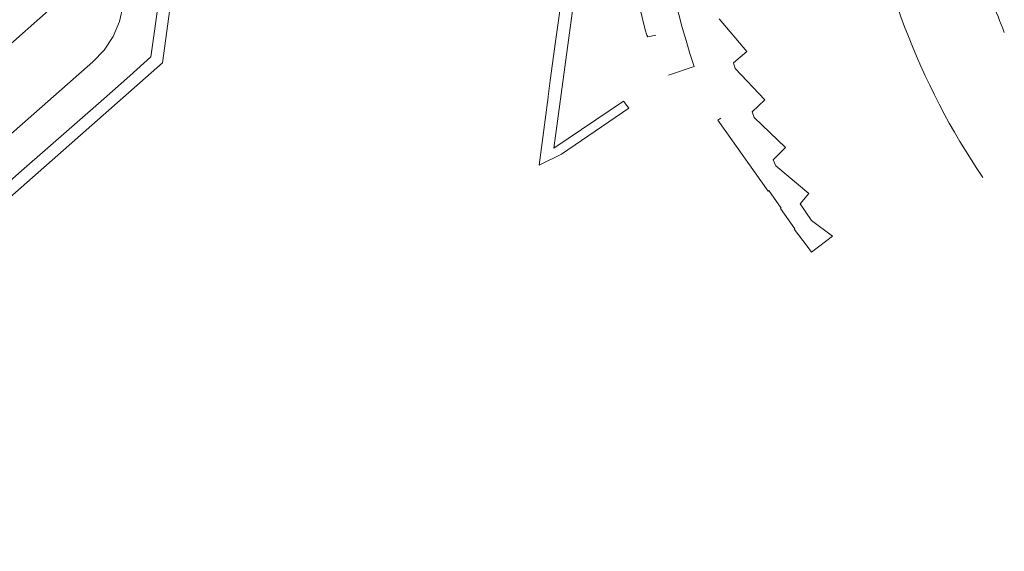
# Model space of a CAD drawing. Extents: x 152048 to 156914, y 461460 to 468786.
# Tile 211 of 256: x 154652 to 154814, y 467578 to 467665. Entities that reach past the tile are written whole.
import ezdxf

# ---------------------------------------------------------------- set-up
doc = ezdxf.new("R2010")
doc.units = 0
doc.header["$LTSCALE"] = 0.75
for name, color, linetype, lineweight in [('B-RO-VH-VERHARDING_ASFALT-GV', 251, 'CONTINUOUS', 18), ('B-RO-VH-VERHARDING_BETONSTRAATSTEEN-GV', 251, 'CONTINUOUS', 18), ('B-RO-VH-VERHARDING_TEGEL-GV', 251, 'CONTINUOUS', 18)]:
    doc.layers.add(name, color=color, linetype=linetype, lineweight=lineweight)

msp = doc.modelspace()

# ---------------------------------------------------------------- linework, layer by layer
at = {"layer": 'B-RO-VH-VERHARDING_ASFALT-GV'}
for points in [[(154584.121, 467585.063), (154601.674, 467603.782), (154663.683, 467658.306), (154665.523, 467660.235), (154666.99, 467662.462), (154668.047, 467664.942), (154668.647, 467667.568), (154683.643, 467778.799), (154678.19, 467779.515), (154665.852, 467687.995), (154664.954, 467682.439), (154663.609, 467676.987)], [(154584.121, 467585.063), (154601.674, 467603.782), (154663.683, 467658.306), (154665.523, 467660.235), (154666.99, 467662.462), (154668.047, 467664.942), (154668.647, 467667.568), (154683.643, 467778.799), (154678.19, 467779.515), (154665.852, 467687.995), (154664.954, 467682.439), (154663.609, 467676.987)], [(154678.263, 467723.574), (154679.898, 467735.726), (154680.663, 467741.414), (154681.154, 467745.06), (154682.3, 467753.583), (154683.062, 467759.255), (154684.419, 467769.346), (154684.657, 467771.12), (154684.983, 467773.545), (154685.635, 467778.537), (154683.643, 467778.799), (154668.647, 467667.568), (154668.047, 467664.942), (154666.99, 467662.462), (154665.523, 467660.235), (154663.683, 467658.306), (154601.674, 467603.782), (154584.121, 467585.063), (154584.106, 467585.045)], [(154678.263, 467723.574), (154679.898, 467735.726), (154680.663, 467741.414), (154681.154, 467745.06), (154682.3, 467753.583), (154683.062, 467759.255), (154684.419, 467769.346), (154684.657, 467771.12), (154684.983, 467773.545), (154685.635, 467778.537), (154683.643, 467778.799), (154668.647, 467667.568), (154668.047, 467664.942), (154666.99, 467662.462), (154665.523, 467660.235), (154663.683, 467658.306), (154601.674, 467603.782), (154584.121, 467585.063), (154584.106, 467585.045)]]:
    msp.add_lwpolyline(points, dxfattribs=at)
msp.add_lwpolyline([(154813.506, 467663.168, -0.0189323), (154809.665, 467673.579)], format="xyb", dxfattribs=at)
msp.add_lwpolyline([(154813.506, 467663.168, -0.0189323), (154809.665, 467673.579)], format="xyb", dxfattribs=at)
at = {"layer": 'B-RO-VH-VERHARDING_BETONSTRAATSTEEN-GV'}
for points in [[(154755.803, 467688.986), (154755.91, 467687.955), (154756.185, 467685.639), (154756.501, 467683.328), (154756.852, 467681.026), (154757.252, 467678.728), (154757.865, 467675.484), (154758.541, 467672.253), (154759.243, 467669.168), (154760.003, 467666.102), (154760.572, 467663.955), (154761.185, 467661.817), (154761.834, 467659.693), (154762.525, 467657.581)], [(154755.803, 467688.986), (154755.91, 467687.955), (154756.185, 467685.639), (154756.501, 467683.328), (154756.852, 467681.026), (154757.252, 467678.728), (154757.865, 467675.484), (154758.541, 467672.253), (154759.243, 467669.168), (154760.003, 467666.102), (154760.572, 467663.955), (154761.185, 467661.817), (154761.834, 467659.693), (154762.525, 467657.581)], [(154751.34, 467677.813), (154751.896, 467674.872), (154752.833, 467670.443), (154753.625, 467666.997), (154754.475, 467663.565), (154754.72, 467662.73), (154754.88, 467662.41), (154756.235, 467662.709)], [(154751.34, 467677.813), (154751.896, 467674.872), (154752.833, 467670.443), (154753.625, 467666.997), (154754.475, 467663.565), (154754.72, 467662.73), (154754.88, 467662.41), (154756.235, 467662.709)], [(154766.887, 467649.062), (154766.404, 467648.732), (154767.612, 467647.034), (154774.701, 467637.068), (154774.823, 467637.157), (154776.822, 467634.292), (154776.725, 467634.226), (154779.094, 467630.903), (154778.966, 467630.806), (154781.076, 467628.017), (154781.821, 467627.035), (154785.286, 467629.664), (154781.838, 467632.251), (154779.932, 467634.974), (154781.351, 467636.699), (154775.931, 467641.238), (154775.507, 467642.196), (154777.512, 467644.266), (154772.375, 467649.164), (154772.035, 467650.133), (154774.138, 467652.056), (154769.275, 467657.22), (154768.963, 467658.18), (154771.188, 467660.004), (154766.637, 467665.4)], [(154766.887, 467649.062), (154766.404, 467648.732), (154767.612, 467647.034), (154774.701, 467637.068), (154774.823, 467637.157), (154776.822, 467634.292), (154776.725, 467634.226), (154779.094, 467630.903), (154778.966, 467630.806), (154781.076, 467628.017), (154781.821, 467627.035), (154785.286, 467629.664), (154781.838, 467632.251), (154779.932, 467634.974), (154781.351, 467636.699), (154775.931, 467641.238), (154775.507, 467642.196), (154777.512, 467644.266), (154772.375, 467649.164), (154772.035, 467650.133), (154774.138, 467652.056), (154769.275, 467657.22), (154768.963, 467658.18), (154771.188, 467660.004), (154766.637, 467665.4)]]:
    msp.add_lwpolyline(points, dxfattribs=at)
at = {"layer": 'B-RO-VH-VERHARDING_TEGEL-GV'}
for points in [[(154582.252, 467577.95), (154583.981, 467577.91), (154597.941, 467590.128), (154598.826, 467590.962), (154675.111, 467658.133), (154679.016, 467686.71), (154690.335, 467770.377), (154688.311, 467770.611), (154686.712, 467758.756)], [(154582.252, 467577.95), (154583.981, 467577.91), (154597.941, 467590.128), (154598.826, 467590.962), (154675.111, 467658.133), (154679.016, 467686.71), (154690.335, 467770.377), (154688.311, 467770.611), (154686.712, 467758.756)], [(154686.712, 467758.756), (154685.938, 467753.017), (154684.303, 467741.005), (154683.516, 467735.158), (154681.904, 467723.077), (154681.127, 467717.414), (154679.464, 467705.216), (154678.704, 467699.489), (154677.071, 467687.435), (154676.278, 467681.501), (154674.636, 467669.451), (154673.89, 467663.72), (154673.228, 467659.118), (154669.777, 467656.037), (154665.455, 467652.232), (154656.272, 467644.189), (154651.961, 467640.406), (154642.744, 467632.287)], [(154686.712, 467758.756), (154685.938, 467753.017), (154684.303, 467741.005), (154683.516, 467735.158), (154681.904, 467723.077), (154681.127, 467717.414), (154679.464, 467705.216), (154678.704, 467699.489), (154677.071, 467687.435), (154676.278, 467681.501), (154674.636, 467669.451), (154673.89, 467663.72), (154673.228, 467659.118), (154669.777, 467656.037), (154665.455, 467652.232), (154656.272, 467644.189), (154651.961, 467640.406), (154642.744, 467632.287)], [(154758.278, 467656.115), (154762.525, 467657.581), (154761.834, 467659.693), (154761.185, 467661.817), (154760.572, 467663.955), (154760.003, 467666.102), (154759.243, 467669.168), (154758.541, 467672.253), (154757.865, 467675.484), (154757.252, 467678.728), (154756.852, 467681.026), (154756.501, 467683.328), (154756.185, 467685.639), (154755.91, 467687.955), (154755.803, 467688.986), (154751.316, 467688.471), (154751.637, 467685.837), (154751.985, 467683.346)], [(154758.278, 467656.115), (154762.525, 467657.581), (154761.834, 467659.693), (154761.185, 467661.817), (154760.572, 467663.955), (154760.003, 467666.102), (154759.243, 467669.168), (154758.541, 467672.253), (154757.865, 467675.484), (154757.252, 467678.728), (154756.852, 467681.026), (154756.501, 467683.328), (154756.185, 467685.639), (154755.91, 467687.955), (154755.803, 467688.986), (154751.316, 467688.471), (154751.637, 467685.837), (154751.985, 467683.346)], [(154576.175, 467594.258), (154577.257, 467595.031), (154577.304, 467595.065), (154576.297, 467596.413), (154586.138, 467605.036), (154587.755, 467606.453), (154593.812, 467611.796), (154603.146, 467619.971), (154607.466, 467623.803), (154616.611, 467631.839), (154620.964, 467635.602), (154630.078, 467643.673), (154634.4, 467647.498), (154643.654, 467655.6), (154648.18, 467659.504), (154657.375, 467667.615), (154659.051, 467680.035), (154659.783, 467685.843)], [(154576.175, 467594.258), (154577.257, 467595.031), (154577.304, 467595.065), (154576.297, 467596.413), (154586.138, 467605.036), (154587.755, 467606.453), (154593.812, 467611.796), (154603.146, 467619.971), (154607.466, 467623.803), (154616.611, 467631.839), (154620.964, 467635.602), (154630.078, 467643.673), (154634.4, 467647.498), (154643.654, 467655.6), (154648.18, 467659.504), (154657.375, 467667.615), (154659.051, 467680.035), (154659.783, 467685.843)]]:
    msp.add_lwpolyline(points, dxfattribs=at)
msp.add_lwpolyline([(154740.826, 467669.801), (154740.361, 467666.332), (154740.198, 467665.123), (154739.71, 467661.657), (154738.852, 467655.232), (154738.514, 467652.6), (154738.504, 467652.524), (154737.039, 467641.342), (154740.696, 467643.148), (154751.81, 467650.72), (154750.89, 467651.85), (154739.467, 467644.113), (154745.65, 467689.739), (154747.612, 467704.955), (154745.64, 467705.115), (154710.631, 467709.813), (154709.441, 467709.973), (154707.418, 467694.982), (154708.662, 467694.813), (154743.557, 467690.041), (154742.067, 467678.836)], close=True, dxfattribs=at)
msp.add_lwpolyline([(154740.826, 467669.801), (154740.361, 467666.332), (154740.198, 467665.123), (154739.71, 467661.657), (154738.852, 467655.232), (154738.514, 467652.6), (154738.504, 467652.524), (154737.039, 467641.342), (154740.696, 467643.148), (154751.81, 467650.72), (154750.89, 467651.85), (154739.467, 467644.113), (154745.65, 467689.739), (154747.612, 467704.955), (154745.64, 467705.115), (154710.631, 467709.813), (154709.441, 467709.973), (154707.418, 467694.982), (154708.662, 467694.813), (154743.557, 467690.041), (154742.067, 467678.836)], close=True, dxfattribs=at)
msp.add_lwpolyline([(154790.475, 467691.177, 0.1198459), (154809.988, 467639.334)], format="xyb", dxfattribs=at)
msp.add_lwpolyline([(154790.475, 467691.177, 0.1198459), (154809.988, 467639.334)], format="xyb", dxfattribs=at)

doc.saveas('drawing.dxf')
